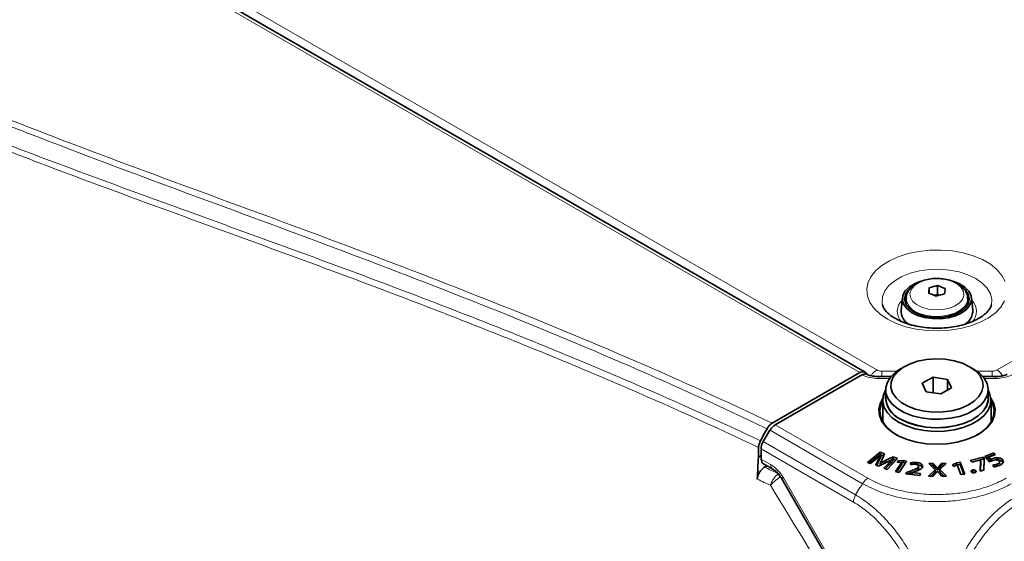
# Model space of a CAD drawing. Header units: millimetres. Extents: x 0 to 1118, y 0 to 864.
# Tile 161 of 256: x 216 to 264, y 683 to 709. Entities that reach past the tile are written whole.
import ezdxf

# ---------------------------------------------------------------- set-up
doc = ezdxf.new("R2010")
doc.units = ezdxf.units.MM

msp = doc.modelspace()

# ---------------------------------------------------------------- linework, layer by layer
at = {"color": 7, "linetype": 'Continuous', "lineweight": 18}
for p, q in [((393.0386, 766.7312), (263.2284, 691.7933)), ((256.5387, 691.6603), (161.6872, 746.4169)), ((257.3625, 691.7933), (162.554, 746.5251)), ((257.4455, 691.3727), (257.4455, 691.4645)), ((257.61, 691.7341), (257.61, 691.4645)), ((258.3539, 691.7341), (257.61, 691.7341)), ((262.9809, 691.7341), (262.237, 691.7341)), ((262.9809, 691.7341), (262.9809, 691.4645)), ((263.1454, 691.3727), (263.1454, 691.4645)), ((257.9825, 691.3727), (257.4455, 691.3727)), ((263.1454, 691.3727), (262.6083, 691.3727)), ((252.2591, 689.1966), (252.2656, 689.1935)), ((252.4197, 689.1112), (256.9244, 686.5107)), ((252.1574, 688.8544), (252.1793, 688.8671)), ((256.6761, 686.2458), (252.1679, 688.8483)), ((251.8293, 688.2974), (256.3331, 685.6974)), ((256.2292, 685.3491), (251.7301, 687.9464)), ((251.7375, 687.4478), (252.1915, 687.1857)), ((257.4386, 687.3049), (257.4365, 687.4073)), ((257.9183, 687.1091), (257.9164, 687.2118)), ((260.2333, 687.0002), (260.2352, 687.1029)), ((260.4114, 687.0008), (260.4095, 687.1034)), ((258.9523, 686.7429), (258.9512, 686.8461)), ((252.8165, 686.5259), (252.7371, 686.48)), ((252.8165, 686.5259), (256.3356, 680.4307)), ((256.5426, 686.0602), (256.3332, 685.6974))]:
    msp.add_line(p, q, dxfattribs=at)
at = {"color": 7, "linetype": 'Continuous', "lineweight": 35}
for p, q in [((256.7923, 691.683), (161.9336, 746.4437)), ((259.9251, 695.7859), (259.9251, 695.5173)), ((260.3277, 695.8985), (260.3277, 695.4705)), ((258.6109, 695.3111), (258.5485, 694.7008)), ((258.7954, 695.2632), (258.7954, 695.0904)), ((260.3277, 695.4705), (260.1662, 695.4253)), ((260.4232, 695.4331), (260.3277, 695.4705)), ((261.7954, 695.0904), (261.7954, 695.2632)), ((262.0424, 694.7008), (261.98, 695.3111)), ((257.6373, 694.9683), (257.644, 694.9387)), ((258.7042, 691.9474), (258.5274, 691.8453)), ((262.0635, 691.8453), (261.8867, 691.9474)), ((252.2656, 689.1935), (256.5387, 691.6603)), ((256.6359, 691.5451), (252.4197, 689.1112)), ((258.0543, 691.4645), (257.4455, 691.4645)), ((260.1041, 691.4413), (259.5814, 691.1395)), ((260.8182, 691.3308), (260.1041, 691.4413)), ((260.1065, 690.6757), (260.1041, 691.4413)), ((263.1454, 691.4645), (262.5366, 691.4645)), ((259.5814, 691.1395), (259.7727, 690.7273)), ((260.8136, 690.8055), (260.8182, 691.3308)), ((261.0095, 690.9186), (260.8182, 691.3308)), ((257.7954, 690.8249), (257.7954, 690.4167)), ((259.7727, 690.7273), (260.4868, 690.6168)), ((260.4868, 690.6168), (261.0095, 690.9186)), ((262.7954, 690.4167), (262.7954, 690.8249)), ((257.6579, 690.3146), (257.6579, 689.2449)), ((262.9329, 689.2449), (262.9329, 690.3146)), ((257.6579, 689.4765), (257.5999, 689.3561)), ((262.991, 689.3561), (262.9329, 689.4765)), ((252.1468, 688.8605), (251.8293, 688.2974)), ((252.1468, 688.8605), (252.1918, 688.8864)), ((252.1574, 688.8544), (252.1468, 688.8605)), ((252.1679, 688.8483), (252.1574, 688.8544)), ((251.5961, 687.5395), (251.735, 687.6196)), ((251.735, 687.6168), (251.5962, 687.5394)), ((251.7375, 687.4478), (251.7301, 687.9464)), ((257.5288, 687.7776), (256.9089, 687.2817)), ((257.5293, 687.6738), (256.9987, 687.2493)), ((257.7442, 687.6999), (257.5288, 687.7776)), ((257.5293, 687.6738), (257.5288, 687.7776)), ((257.7054, 687.6103), (257.5293, 687.6738)), ((257.5612, 687.6419), (257.564, 687.641)), ((257.5667, 687.5396), (257.564, 687.641)), ((257.6359, 687.4496), (257.7442, 687.6999)), ((263.0654, 687.7481), (262.6291, 687.5775)), ((262.6291, 687.5775), (262.8617, 687.3098)), ((263.0648, 687.6443), (262.6963, 687.5002)), ((262.8305, 687.5447), (263.1551, 687.6716)), ((263.0648, 687.6443), (263.0654, 687.7481)), ((263.0712, 687.6388), (263.0648, 687.6443)), ((263.1551, 687.6716), (263.0654, 687.7481)), ((251.5962, 687.5394), (251.5961, 687.5395)), ((251.8455, 687.2163), (252.2951, 686.9568)), ((251.8949, 687.0485), (252.0155, 687.1182)), ((256.9089, 687.2817), (257.0618, 687.2266)), ((257.0618, 687.2266), (257.3069, 687.4274)), ((257.4365, 687.4073), (257.3171, 687.143)), ((257.3171, 687.143), (257.4435, 687.0974)), ((257.4386, 687.3049), (257.3587, 687.128)), ((257.4435, 687.0974), (257.8164, 687.2746)), ((257.5214, 687.1376), (257.524, 687.2402)), ((257.5251, 687.1362), (257.5214, 687.1376)), ((257.5278, 687.2388), (257.524, 687.2402)), ((257.5281, 687.1376), (257.5278, 687.2388)), ((257.9164, 687.2118), (257.7054, 686.9944)), ((257.9183, 687.1091), (257.7807, 686.9673)), ((258.1604, 687.5497), (257.8124, 687.3871)), ((257.8138, 687.284), (257.8124, 687.3871)), ((258.1606, 687.4461), (257.8138, 687.284)), ((257.865, 686.9368), (258.3732, 687.473)), ((258.137, 687.4344), (258.1412, 687.4329)), ((258.1442, 687.3312), (258.1412, 687.4329)), ((258.3732, 687.473), (258.1604, 687.5497)), ((258.1606, 687.4461), (258.1604, 687.5497)), ((258.3001, 687.3958), (258.1606, 687.4461)), ((258.5796, 687.2928), (258.2781, 686.837)), ((258.5825, 687.1914), (258.3391, 686.8235)), ((258.3901, 687.3665), (258.3688, 687.2811)), ((258.3688, 687.2811), (258.5767, 687.2934)), ((258.6652, 687.3815), (258.3901, 687.3665)), ((258.3917, 687.2824), (258.3901, 687.3665)), ((258.4524, 686.7986), (258.816, 687.3482)), ((258.5767, 687.2934), (258.5796, 687.2928)), ((258.5825, 687.1914), (258.5796, 687.2928)), ((258.6649, 687.2781), (258.5802, 687.2735)), ((258.6649, 687.2781), (258.6652, 687.3815)), ((258.7563, 687.2579), (258.6649, 687.2781)), ((258.816, 687.3482), (258.6652, 687.3815)), ((259.0001, 687.2548), (259.0265, 687.171)), ((259.3281, 687.1725), (259.3285, 687.2758)), ((259.4017, 687.0212), (259.3995, 687.123)), ((260.1198, 687.2284), (259.8987, 687.2277)), ((259.8987, 687.2277), (260.2025, 686.9272)), ((260.1185, 687.125), (260.0028, 687.1247)), ((260.1185, 687.125), (260.1198, 687.2284)), ((260.2333, 687.0002), (260.1185, 687.125)), ((260.2352, 687.1029), (260.1198, 687.2284)), ((260.5212, 687.2296), (260.4095, 687.1034)), ((260.5226, 687.1263), (260.4114, 687.0008)), ((260.4361, 686.9315), (260.7424, 687.2302)), ((260.7424, 687.2302), (260.5212, 687.2296)), ((260.5226, 687.1263), (260.5212, 687.2296)), ((260.6361, 687.1266), (260.5226, 687.1263)), ((261.2658, 687.2662), (261.0513, 687.1657)), ((261.0513, 687.1657), (261.1157, 687.0878)), ((261.2667, 687.163), (261.1131, 687.091)), ((261.1157, 687.0878), (261.2768, 687.1646)), ((261.4232, 687.2869), (261.2658, 687.2662)), ((261.2667, 687.163), (261.2658, 687.2662)), ((261.2758, 687.1642), (261.2667, 687.163)), ((261.2768, 687.1646), (261.2798, 687.165)), ((261.2798, 687.165), (261.467, 686.6893)), ((261.4216, 687.1833), (261.28, 687.1647)), ((261.4216, 687.1833), (261.4232, 687.2869)), ((261.6086, 686.7079), (261.4216, 687.1833)), ((261.6489, 686.7131), (261.4232, 687.2869)), ((262.541, 687.5428), (261.9219, 687.373)), ((261.9219, 687.373), (261.9905, 687.2896)), ((261.9905, 687.2896), (262.424, 687.4085)), ((262.4254, 687.4068), (262.4046, 686.8538)), ((262.4276, 687.305), (262.4106, 686.8555)), ((262.424, 687.4085), (262.4254, 687.4068)), ((262.54, 687.439), (262.4249, 687.4075)), ((262.4276, 687.305), (262.4254, 687.4068)), ((262.54, 687.439), (262.541, 687.5428)), ((262.592, 687.3758), (262.54, 687.439)), ((262.5942, 687.4781), (262.541, 687.5428)), ((262.5875, 686.904), (262.592, 687.3758)), ((262.5887, 686.9043), (262.5942, 687.4781)), ((262.592, 687.3758), (262.5942, 687.4781)), ((262.8277, 687.4431), (262.8305, 687.5447)), ((262.9167, 687.3366), (262.8277, 687.4431)), ((262.92, 687.4377), (262.8305, 687.5447)), ((262.9192, 687.3376), (262.92, 687.4377)), ((262.9796, 687.3607), (262.9784, 687.4638)), ((263.0262, 687.1533), (263.0756, 687.0709)), ((263.2205, 687.4091), (263.2205, 687.5124)), ((263.2429, 687.0974), (263.2417, 687.2005)), ((263.3526, 687.1914), (263.3505, 687.2936)), ((263.4741, 687.3291), (263.4759, 687.4318)), ((257.7054, 686.9944), (257.865, 686.9368)), ((258.2781, 686.837), (258.4524, 686.7986)), ((258.8097, 686.7979), (258.7849, 686.7316)), ((258.7849, 686.7316), (259.4608, 686.6472)), ((258.9512, 686.8461), (258.8097, 686.7979)), ((258.811, 686.7283), (258.8097, 686.7979)), ((258.9523, 686.7429), (258.883, 686.7193)), ((259.0729, 686.7858), (258.9523, 686.7429)), ((259.083, 686.6944), (259.0854, 686.7885)), ((259.0854, 686.7885), (259.086, 686.7903)), ((259.4946, 686.7375), (259.0854, 686.7885)), ((259.086, 686.7903), (259.1896, 686.8228)), ((259.401, 686.9712), (259.3988, 687.0735)), ((259.4608, 686.6472), (259.4946, 686.7375)), ((260.2025, 686.9272), (259.8916, 686.6175)), ((259.8916, 686.6175), (260.1127, 686.6182)), ((260.205, 686.8251), (259.9969, 686.6178)), ((260.1127, 686.6182), (260.2167, 686.7398)), ((260.205, 686.8251), (260.2025, 686.9272)), ((260.3111, 686.8551), (260.316, 686.8551)), ((260.3228, 686.8975), (260.3241, 687.0009)), ((260.3286, 686.8976), (260.3228, 686.8975)), ((260.3272, 687.0009), (260.3241, 687.0009)), ((260.3286, 686.8976), (260.3272, 687.0009)), ((260.4218, 686.7404), (260.5377, 686.6194)), ((260.4336, 686.8294), (260.4361, 686.9315)), ((260.6519, 686.6198), (260.4336, 686.8294)), ((260.7604, 686.6201), (260.4361, 686.9315)), ((260.5377, 686.6194), (260.7604, 686.6201)), ((261.467, 686.6893), (261.6489, 686.7131)), ((262.0413, 686.8097), (261.9988, 686.7946)), ((262.0413, 686.8097), (262.0406, 686.913)), ((262.1216, 686.7779), (262.1218, 686.7778)), ((262.1928, 686.817), (262.1938, 686.8679)), ((262.4046, 686.8538), (262.5887, 686.9043)), ((252.7371, 686.48), (256.2562, 680.3848))]:
    msp.add_line(p, q, dxfattribs=at)
at = {"color": 7, "linetype": 'Continuous', "lineweight": 18, "flags": 128}
for points in [[(263.6285, 696.0953), (263.4649, 696.3983), (263.2192, 696.6823), (262.8978, 696.9398), (262.5091, 697.1643), (262.0629, 697.3498), (261.571, 697.4916), (261.0461, 697.586), (260.5017, 697.6306), (259.952, 697.6243), (259.4112, 697.567), (258.8933, 697.4605), (258.4116, 697.3073), (257.9788, 697.1116), (257.606, 696.8783), (257.3028, 696.6135), (257.0772, 696.324), (256.9349, 696.0174), (256.8796, 695.7016), (256.9128, 695.3848), (257.0336, 695.0752), (257.2389, 694.7807), (257.5233, 694.5091), (257.8796, 694.2673)], [(262.9528, 694.9645), (262.9696, 695.223), (262.9013, 695.5054), (262.7444, 695.7758), (262.504, 696.025), (262.1884, 696.2444), (261.8083, 696.4265), (261.3767, 696.5653), (260.9083, 696.6559), (260.4191, 696.6953), (259.9256, 696.6822), (259.4447, 696.6169), (258.9928, 696.5017), (258.5852, 696.3405), (258.2359, 696.1389), (257.9567, 695.9036), (257.7572, 695.6427), (257.6441, 695.3651), (257.6213, 695.0802), (257.6373, 694.9683)], [(259.5558, 694.8449), (259.8634, 694.7558), (260.2004, 694.7157), (260.5438, 694.7274), (260.8703, 694.79), (261.1577, 694.8992), (261.3863, 695.0476), (261.5405, 695.2252), (261.6099, 695.4197), (261.5898, 695.618), (261.4814, 695.8065), (261.2922, 695.9724), (261.035, 696.1043), (260.7275, 696.1934), (260.3905, 696.2334), (260.0471, 696.2218), (259.7205, 696.1592), (259.4332, 696.05), (259.2046, 695.9015), (259.0503, 695.724), (258.9809, 695.5295), (259.0011, 695.3312), (259.1095, 695.1427), (259.2987, 694.9768), (259.5558, 694.8449)], [(261.7954, 695.2681), (261.7772, 695.1287), (261.6727, 694.9202), (261.4817, 694.7333), (261.2161, 694.5796), (260.8927, 694.4689), (260.5317, 694.4081), (260.1559, 694.4011), (259.7889, 694.4482), (259.4537, 694.5465)], [(257.8796, 694.2673), (258.2984, 694.0616), (258.7689, 693.8974), (259.279, 693.7789), (259.8154, 693.7092), (260.3642, 693.69), (260.9113, 693.7219), (261.4424, 693.8041), (261.9438, 693.9343), (262.4025, 694.1094), (262.8066, 694.3246), (263.1457, 694.5744), (263.411, 694.8525), (263.5955, 695.1515)]]:
    msp.add_lwpolyline(points, dxfattribs=at)
at = {"color": 7, "linetype": 'Continuous', "lineweight": 35, "flags": 128}
for points in [[(259.3484, 694.4473), (259.0519, 694.5952), (258.8223, 694.7785), (258.6722, 694.9874), (258.6096, 695.2107), (258.6379, 695.4363), (258.7555, 695.652), (258.9561, 695.8463), (259.229, 696.0086), (259.5053, 696.1144)], [(258.964, 695.7394), (258.8948, 695.6695), (258.7631, 695.4639), (258.7205, 695.2461), (258.7694, 695.0287), (258.907, 694.8244), (259.1253, 694.6451), (259.4116, 694.5011)], [(261.1695, 696.087), (261.3982, 695.9911), (261.663, 695.8244), (261.8542, 695.6269), (261.9612, 695.4093), (261.9785, 695.1834), (261.9051, 694.9612), (261.7449, 694.7548), (261.5065, 694.5753), (261.2029, 694.4323), (260.8503, 694.3337), (260.4678, 694.2846), (260.076, 694.2878), (259.6961, 694.343), (259.3484, 694.4473), (259.3484, 694.4473)], [(259.4116, 694.5011), (259.7492, 694.4009), (260.1186, 694.3502), (260.4983, 694.352), (260.8662, 694.4062), (261.2009, 694.5097), (261.483, 694.6564), (261.6961, 694.8379), (261.8278, 695.0434), (261.8704, 695.2612), (261.8215, 695.4786), (261.6839, 695.6829), (261.5591, 695.7964)], [(258.7606, 695.0495), (258.7631, 695.0556), (258.7966, 695.1247)], [(258.7954, 695.0904), (258.8023, 695.0079), (258.8192, 694.9367)], [(261.7716, 694.9367), (261.7947, 695.0641), (261.7954, 695.0904)], [(261.7943, 695.1247), (261.8215, 695.0703), (261.8302, 695.0495)], [(261.8864, 691.9475), (261.5336, 692.1136), (261.1301, 692.2353), (260.6924, 692.3076), (260.2384, 692.3276), (259.7868, 692.2943), (259.356, 692.2093), (258.9637, 692.076), (258.6259, 691.8998), (258.3565, 691.688), (258.1664, 691.4492), (258.0635, 691.1932), (258.0519, 690.9304), (258.1323, 690.6718), (258.3011, 690.4277), (258.5517, 690.2082), (258.8736, 690.0224), (259.2537, 689.8778), (259.6765, 689.7803), (260.1246, 689.7339), (260.5797, 689.7406), (261.0232, 689.8), (261.4369, 689.9097), (261.8038, 690.0653), (262.109, 690.2603), (262.34, 690.4868), (262.4872, 690.7355), (262.5447, 690.9962), (262.5101, 691.2582), (262.3849, 691.5109), (262.1741, 691.7438), (261.8864, 691.9475)], [(262.0632, 691.8454), (262.3658, 691.6339), (262.5936, 691.3931), (262.7383, 691.1317), (262.7947, 690.8593), (262.7608, 690.5856), (262.6378, 690.3206), (262.4301, 690.0738), (262.1453, 689.8541), (261.7936, 689.6696), (261.3878, 689.5268), (260.9425, 689.4309), (260.4738, 689.3854), (259.9986, 689.3919), (259.5342, 689.4502), (259.0973, 689.5583), (258.7037, 689.712), (258.3676, 689.9061), (258.1012, 690.1333), (257.9141, 690.3855), (257.8131, 690.6536), (257.8018, 690.9279), (257.8806, 691.1985), (258.0467, 691.4555), (258.2941, 691.6898), (258.5274, 691.8453)], [(258.4304, 689.238), (258.1195, 689.4541), (257.8827, 689.6996), (257.728, 689.966), (257.6608, 690.2443), (257.6832, 690.525), (257.7947, 690.7985), (257.7954, 690.7998)], [(262.7954, 690.7998), (262.8629, 690.6632), (262.9301, 690.3849), (262.9076, 690.1042), (262.7962, 689.8307), (262.5996, 689.5737), (262.3246, 689.3419), (261.9804, 689.1432), (261.5789, 688.9844), (261.1336, 688.8709), (260.6598, 688.8066), (260.1736, 688.7936), (259.6916, 688.8324), (259.2301, 688.9217), (258.8049, 689.0585), (258.4304, 689.238)], [(258.5188, 689.3911), (258.8872, 689.2155), (259.3064, 689.0833), (259.7614, 688.9994), (260.2356, 688.9666), (260.7121, 688.9863), (261.1735, 689.0577), (261.6031, 689.1782), (261.9855, 689.3434), (262.3068, 689.5475), (262.5554, 689.7829), (262.7223, 690.0413), (262.8015, 690.3132), (262.7954, 690.5612)], [(262.9272, 690.4154), (263.0694, 690.1465), (263.1306, 689.8573), (263.102, 689.5665), (262.9846, 689.2831), (262.7821, 689.0163), (262.5009, 688.7744), (262.1499, 688.5651), (261.7402, 688.395), (261.2848, 688.2695), (260.7981, 688.1926), (260.2954, 688.1667), (259.7928, 688.1926), (259.3061, 688.2695), (258.8507, 688.395), (258.441, 688.5651), (258.09, 688.7744), (257.8088, 689.0163), (257.6063, 689.2831), (257.4889, 689.5665), (257.4603, 689.8573), (257.5214, 690.1465), (257.6637, 690.4154)], [(257.6579, 690.2834), (257.5703, 690.1003), (257.5103, 689.8163), (257.5383, 689.5305), (257.6537, 689.2522), (257.8526, 688.9901), (258.1289, 688.7524), (258.3428, 688.6165)], [(258.5277, 689.3962), (258.8942, 689.2215), (259.3113, 689.09), (259.764, 689.0064), (260.2359, 688.9739), (260.71, 688.9934), (261.1691, 689.0644), (261.5966, 689.1843), (261.9771, 689.3488), (262.2968, 689.5518), (262.5442, 689.7861), (262.7103, 690.0431), (262.7891, 690.3137), (262.7954, 690.4167)], [(262.2481, 688.6165), (262.462, 688.7524), (262.7383, 688.9901), (262.9372, 689.2522), (263.0525, 689.5305), (263.0806, 689.8163), (263.0206, 690.1003), (262.9329, 690.2834)], [(252.0161, 688.9228), (251.899, 688.7075), (251.6971, 688.3359)]]:
    msp.add_lwpolyline(points, dxfattribs=at)
at = {"color": 7, "linetype": 'Continuous', "lineweight": 35}
for centre, radius, start, end in [((272.6508, 694.0604), 12.8421, 172.2786, 173.43705), ((261.2859, 691.6988), 4.3077, 102.85268, 108.41594), ((259.0456, 692.0772), 4.0307, 65.79668, 71.45231), ((273.4238, 694.0282), 12.8421, 172.2786, 173.43705), ((258.6107, 691.7069), 4.0307, 65.79668, 71.45231), ((261.624, 691.2962), 4.3077, 102.85268, 108.41594), ((259.3302, 694.6807), 0.782, 178.52814, 239.56241), ((261.2455, 694.6912), 0.797, 302.76854, 0.68849), ((258.9887, 690.4902), 1.1954, 176.59654, 246.85424), ((259.0287, 690.5286), 1.2383, 185.18655, 246.13359)]:
    msp.add_arc(centre, radius, start, end, dxfattribs=at)
at = {"color": 7, "linetype": 'Continuous', "lineweight": 18}
for centre, radius, start, end in [((259.6592, 695.3973), 0.8752, 189.32849, 256.42071), ((259.1006, 694.6432), 0.7357, 133.15121, 222.24786), ((261.4714, 694.6421), 0.7495, 316.99699, 45.85326), ((257.7811, 691.1217), 0.7914, 121.93734, 150.67147), ((257.5999, 692.239), 0.505, 241.95976, 271.1441), ((262.991, 692.239), 0.505, 268.8559, 298.04024), ((262.8091, 691.1209), 0.7924, 29.08707, 58.05376), ((252.563, 688.7655), 0.5275, 125.17347, 133.36983), ((252.4428, 687.1612), 0.2525, 174.43856, 233.62847), ((251.2371, 685.6557), 1.8033, 28.85561, 58.04533)]:
    msp.add_arc(centre, radius, start, end, dxfattribs=at)
at = {"color": 7, "linetype": 'Continuous', "lineweight": 35}
for centre, major_axis, ratio, start_param, end_param in [((256.551, 691.2449), (0.2364, 0.4408), 0.5971634, 5.7806797, 7.049784), ((252.4136, 688.7065), (0.2564, 0.4293), 0.56722, 0.7937456, 1.5791437), ((252.0836, 688.1505), (0.2433, 0.4369), 0.587367, 1.561677, 2.3470751), ((252.0911, 687.6519), (0.2433, 0.4369), 0.587367, 2.3470751, 3.1325546)]:
    msp.add_ellipse(centre, major_axis=major_axis, ratio=ratio, start_param=start_param, end_param=end_param, dxfattribs=at)
at = {"color": 7, "linetype": 'Continuous', "lineweight": 18}
for points, knots in [([(157.4195, 743.9464), (159.2239, 742.6849), (160.9739, 741.3991), (163.5245, 739.4369), (164.3623, 738.7772), (166.0146, 737.4486), (166.829, 736.7796), (169.2414, 734.7601), (170.8082, 733.3969), (173.8944, 730.6532), (175.4137, 729.2724), (178.4606, 726.5141), (179.988, 725.1364), (183.1195, 722.4101), (184.7239, 721.0613), (187.235, 719.0815), (188.0892, 718.429), (189.8358, 717.1424), (190.7285, 716.508), (192.5578, 715.2599), (193.4951, 714.6457), (195.4111, 713.4416), (196.3901, 712.8514), (198.3918, 711.6958), (199.4146, 711.1303), (201.502, 710.0234), (202.5651, 709.4827), (204.7285, 708.4259), (205.8283, 707.9101), (208.0574, 706.9016), (209.1871, 706.4088), (211.4725, 705.4428), (212.6286, 704.9696), (214.9587, 704.0391), (216.133, 703.5817), (219.6746, 702.226), (222.0611, 701.3439), (226.8391, 699.5849), (229.2308, 698.7078), (233.9837, 696.9263), (236.3448, 696.0218), (241.0095, 694.1649), (243.3138, 693.2121), (247.8455, 691.2491), (250.0739, 690.2383), (252.2591, 689.1966)], [0, 0, 0, 0, 0.0625, 0.0625, 0.09375, 0.09375, 0.125, 0.125, 0.1875, 0.1875, 0.25, 0.25, 0.3125, 0.3125, 0.375, 0.375, 0.40625, 0.40625, 0.4375, 0.4375, 0.46875, 0.46875, 0.5, 0.5, 0.53125, 0.53125, 0.5625, 0.5625, 0.59375, 0.59375, 0.625, 0.625, 0.65625, 0.65625, 0.6875, 0.6875, 0.75, 0.75, 0.8125, 0.8125, 0.875, 0.875, 0.9375, 0.9375, 1, 1, 1, 1]), ([(252.0161, 688.9228), (249.8321, 689.9673), (247.6049, 690.9813), (243.0753, 692.9503), (240.7718, 693.9059), (236.1093, 695.769), (233.7494, 696.677), (228.9991, 698.4656), (226.6087, 699.3463), (221.8338, 701.1126), (219.4491, 701.9985), (215.91, 703.3594), (214.7366, 703.8184), (212.4082, 704.7521), (211.2529, 705.2268), (208.9691, 706.1954), (207.8402, 706.6895), (205.6124, 707.7001), (204.5132, 708.2169), (202.3508, 709.2752), (201.288, 709.8164), (199.2012, 710.9241), (198.1785, 711.4898), (196.1766, 712.6455), (195.1974, 713.2355), (193.2806, 714.439), (192.3428, 715.0527), (190.512, 716.2997), (189.6185, 716.9332), (187.8699, 718.2181), (187.0146, 718.8696), (184.4997, 720.846), (182.8924, 722.1922), (179.7552, 724.9128), (178.2248, 726.2876), (175.1727, 729.0401), (173.6508, 730.4178), (170.56, 733.1556), (168.9911, 734.5158), (166.576, 736.5313), (165.7607, 737.199), (164.1068, 738.5251), (163.2681, 739.1836), (160.715, 741.1418), (158.9633, 742.4248), (157.1572, 743.6836)], [0, 0, 0, 0, 0.0625, 0.0625, 0.125, 0.125, 0.1875, 0.1875, 0.25, 0.25, 0.3125, 0.3125, 0.34375, 0.34375, 0.375, 0.375, 0.40625, 0.40625, 0.4375, 0.4375, 0.46875, 0.46875, 0.5, 0.5, 0.53125, 0.53125, 0.5625, 0.5625, 0.59375, 0.59375, 0.625, 0.625, 0.6875, 0.6875, 0.75, 0.75, 0.8125, 0.8125, 0.875, 0.875, 0.90625, 0.90625, 0.9375, 0.9375, 1, 1, 1, 1]), ([(251.6048, 688.0122), (249.4101, 689.0523), (247.1727, 690.0613), (243.7582, 691.5295), (242.6103, 692.0115), (240.2971, 692.9617), (239.1322, 693.4297), (236.7884, 694.3544), (235.6094, 694.8111), (233.2401, 695.7146), (232.0498, 696.1615), (229.6619, 697.0489), (228.4643, 697.4894), (226.0659, 698.3672), (224.8651, 698.8044), (221.2653, 700.1189), (218.8687, 700.9986), (215.3131, 702.352), (214.1346, 702.8089), (211.7965, 703.7392), (210.6369, 704.2127), (208.3441, 705.1791), (207.2106, 705.672), (204.9742, 706.682), (203.8723, 707.1986), (201.7053, 708.2561), (200.6397, 708.7971), (198.5489, 709.9055), (197.5239, 710.4727), (195.5192, 711.6302), (194.539, 712.2207), (192.6224, 713.4259), (191.6857, 714.0409), (189.8551, 715.2916), (188.9618, 715.927), (187.2151, 717.2167), (186.3625, 717.8704), (184.6926, 719.1918), (183.8752, 719.8594), (182.2685, 721.2064), (181.4789, 721.8857), (179.141, 723.9348), (177.6222, 725.3155), (175.352, 727.3897), (174.5966, 728.0817), (173.0808, 729.4634), (172.3203, 730.1532), (170.788, 731.5288), (170.0161, 732.2146), (168.4553, 733.5798), (167.6663, 734.2592), (165.2693, 736.2853), (163.6302, 737.6194), (160.2483, 740.2417), (158.5057, 741.5302), (156.7066, 742.7958)], [0, 0, 0, 0, 0.0625, 0.0625, 0.09375, 0.09375, 0.125, 0.125, 0.15625, 0.15625, 0.1875, 0.1875, 0.21875, 0.21875, 0.25, 0.25, 0.3125, 0.3125, 0.34375, 0.34375, 0.375, 0.375, 0.40625, 0.40625, 0.4375, 0.4375, 0.46875, 0.46875, 0.5, 0.5, 0.53125, 0.53125, 0.5625, 0.5625, 0.59375, 0.59375, 0.625, 0.625, 0.65625, 0.65625, 0.6875, 0.6875, 0.75, 0.75, 0.78125, 0.78125, 0.8125, 0.8125, 0.84375, 0.84375, 0.875, 0.875, 0.9375, 0.9375, 1, 1, 1, 1]), ([(156.8147, 743.1103), (158.6148, 741.8425), (160.3588, 740.5519), (163.7432, 737.924), (165.3833, 736.5865), (167.782, 734.555), (168.5715, 733.8737), (170.1334, 732.5048), (170.9059, 731.817), (172.4391, 730.4374), (173.2, 729.7455), (174.7164, 728.3594), (175.472, 727.6652), (177.7427, 725.5843), (179.2614, 724.1991), (181.5989, 722.1438), (182.3882, 721.4624), (183.9945, 720.1116), (184.8115, 719.4423), (186.4807, 718.1177), (187.3329, 717.4625), (189.0789, 716.1703), (189.9718, 715.5339), (191.8017, 714.2816), (192.738, 713.666), (194.654, 712.4601), (195.634, 711.8695), (197.6383, 710.7122), (198.6631, 710.1454), (200.7536, 709.0382), (201.8191, 708.4981), (203.9859, 707.4427), (205.0877, 706.9274), (207.3239, 705.9204), (208.4573, 705.4292), (210.7499, 704.4667), (211.9093, 703.9952), (214.2471, 703.0692), (215.4255, 702.6147), (218.9802, 701.2683), (221.3761, 700.3934), (224.9745, 699.0861), (226.1748, 698.6512), (228.5721, 697.778), (229.7691, 697.3397), (232.1556, 696.4567), (233.3452, 696.0118), (235.7131, 695.1122), (236.8913, 694.6575), (239.2337, 693.7367), (240.3977, 693.2706), (242.7094, 692.3239), (243.8566, 691.8436), (247.2685, 690.38), (249.504, 689.3734), (251.6971, 688.3359)], [0, 0, 0, 0, 0.0625, 0.0625, 0.125, 0.125, 0.15625, 0.15625, 0.1875, 0.1875, 0.21875, 0.21875, 0.25, 0.25, 0.3125, 0.3125, 0.34375, 0.34375, 0.375, 0.375, 0.40625, 0.40625, 0.4375, 0.4375, 0.46875, 0.46875, 0.5, 0.5, 0.53125, 0.53125, 0.5625, 0.5625, 0.59375, 0.59375, 0.625, 0.625, 0.65625, 0.65625, 0.6875, 0.6875, 0.75, 0.75, 0.78125, 0.78125, 0.8125, 0.8125, 0.84375, 0.84375, 0.875, 0.875, 0.90625, 0.90625, 0.9375, 0.9375, 1, 1, 1, 1]), ([(257.4455, 691.3727), (257.3054, 691.3806), (257.0252, 691.3964), (256.7633, 691.4837), (256.646, 691.5402), (256.6359, 691.5451)], [0, 0, 0, 0, 0.4773013, 0.9546063, 1, 1, 1, 1]), ([(263.955, 691.5451), (263.9453, 691.5404), (263.8285, 691.4841), (263.5668, 691.3966), (263.2861, 691.3807), (263.1454, 691.3727)], [0, 0, 0, 0, 0.04345689, 0.52080526, 1, 1, 1, 1]), ([(251.8949, 687.0485), (251.9942, 687.0024), (252.0934, 686.9563), (252.1926, 686.9101), (252.3194, 686.851), (252.446, 686.7918), (252.5725, 686.7325)], [0, 0, 0, 0, 0.0015314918, 0.0015314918, 0.0015314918, 0.0034900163, 0.0034900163, 0.0034900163, 0.0034900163]), ([(252.5543, 686.7197), (252.5344, 686.7045), (252.5145, 686.6876), (252.4747, 686.6505), (252.4546, 686.6301), (252.4153, 686.5869), (252.3963, 686.5642), (252.3593, 686.5167), (252.3413, 686.4917), (252.3077, 686.4414), (252.2919, 686.416), (252.2625, 686.3644), (252.249, 686.3383), (252.225, 686.2874), (252.2144, 686.2624), (252.1962, 686.2132), (252.1885, 686.1889), (252.1827, 686.1662)], [0, 0, 0, 0, 0.125, 0.125, 0.25, 0.25, 0.375, 0.375, 0.5, 0.5, 0.625, 0.625, 0.75, 0.75, 0.875, 0.875, 1, 1, 1, 1]), ([(252.1827, 686.1662), (252.0834, 686.2129), (251.9839, 686.2596), (251.8844, 686.3062), (251.7695, 686.36), (251.6545, 686.4138), (251.5394, 686.4674)], [0, 0, 0, 0, 0.0015373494, 0.0015373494, 0.0015373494, 0.0033122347, 0.0033122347, 0.0033122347, 0.0033122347]), ([(252.688, 686.5944), (252.667, 686.5802), (252.6453, 686.565), (252.6005, 686.5326), (252.5771, 686.5152), (252.5301, 686.4792), (252.5066, 686.4607), (252.4596, 686.4227), (252.4358, 686.4031), (252.39, 686.3642), (252.3678, 686.3449), (252.3245, 686.3062), (252.3036, 686.287), (252.2646, 686.2502), (252.2464, 686.2324), (252.2123, 686.198), (252.1965, 686.1814), (252.1827, 686.1662)], [0, 0, 0, 0, 0.125, 0.125, 0.25, 0.25, 0.375, 0.375, 0.5, 0.5, 0.625, 0.625, 0.75, 0.75, 0.875, 0.875, 1, 1, 1, 1]), ([(256.5425, 686.0603), (256.5454, 686.0628), (256.5625, 686.0779), (256.608, 686.1404), (256.6473, 686.2012), (256.676, 686.2457)], [0, 0, 0, 0, 0.05123887, 0.3045526, 1, 1, 1, 1]), ([(263.9148, 686.2457), (263.7921, 686.1797), (263.4584, 685.9998), (262.8301, 685.7525), (262.0328, 685.5366), (261.1758, 685.4019), (260.2296, 685.3529), (259.2834, 685.4128), (258.3812, 685.5779), (257.4978, 685.8323), (256.9752, 686.0952), (256.676, 686.2457)], [0, 0, 0, 0, 0.0627052, 0.17058, 0.281665, 0.3894284, 0.5004168, 0.6352696, 0.7422845, 0.8524245, 1, 1, 1, 1]), ([(256.9243, 686.5107), (257.2031, 686.3712), (257.6867, 686.1292), (258.5109, 685.9005), (259.3507, 685.7533), (260.2303, 685.7007), (261.1097, 685.7438), (261.9044, 685.8607), (262.6511, 686.0555), (263.2387, 686.2805), (263.5522, 686.4492), (263.6665, 686.5107)], [0, 0, 0, 0, 0.1476521, 0.2562048, 0.3647764, 0.4995885, 0.6089422, 0.7182918, 0.8277419, 0.9371756, 1, 1, 1, 1]), ([(256.3332, 685.6975), (256.4585, 685.6206), (256.7876, 685.4188), (257.3222, 684.9934), (257.9075, 684.412), (258.4523, 683.7384), (258.9149, 683.028), (259.3052, 682.2755), (259.6151, 681.4993), (259.8268, 680.7359), (259.9496, 680.023), (259.9645, 679.6053), (259.9721, 679.3943)], [0, 0, 0, 0, 0.0657965, 0.1727607, 0.2828934, 0.389757, 0.4997969, 0.5968708, 0.7039461, 0.8142113, 0.9061257, 1, 1, 1, 1]), ([(260.6188, 679.3943), (260.6225, 679.5369), (260.6326, 679.9199), (260.7312, 680.5941), (260.942, 681.3974), (261.2546, 682.2113), (261.6644, 683.0132), (262.1633, 683.7751), (262.7352, 684.4687), (263.4334, 685.1563), (263.955, 685.4988), (264.2577, 685.6975)], [0, 0, 0, 0, 0.0638809, 0.1715817, 0.2825247, 0.3900468, 0.5008149, 0.6162125, 0.7271686, 0.8416822, 1, 1, 1, 1]), ([(259.6185, 679.4785), (259.6113, 679.6728), (259.5969, 680.0613), (259.478, 680.7195), (259.2717, 681.4293), (258.9786, 682.1486), (258.6148, 682.8475), (258.1881, 683.5096), (257.6904, 684.1385), (257.1491, 684.6869), (256.6549, 685.088), (256.3459, 685.2774), (256.2292, 685.349)], [0, 0, 0, 0, 0.09291466, 0.18581515, 0.29447761, 0.40316207, 0.50020129, 0.60862537, 0.71704406, 0.82556878, 0.93408084, 1, 1, 1, 1]), ([(264.3617, 685.349), (264.0804, 685.1636), (263.5991, 684.8462), (262.9565, 684.1997), (262.4299, 683.5512), (261.9693, 682.8404), (261.5872, 682.0962), (261.2897, 681.3459), (261.0841, 680.598), (260.985, 679.9708), (260.9758, 679.6113), (260.9724, 679.4785)], [0, 0, 0, 0, 0.15841279, 0.2711139, 0.38383541, 0.4991898, 0.60833336, 0.71747761, 0.826751, 0.93600435, 1, 1, 1, 1])]:
    msp.add_open_spline(points, degree=3, knots=knots, dxfattribs=at)
at = {"color": 7, "linetype": 'Continuous', "lineweight": 35}
for points, knots in [([(260.2007, 696.2413), (260.189, 696.2416), (260.0626, 696.2446), (259.8234, 696.2033), (259.5045, 696.1147), (259.2234, 695.9727), (259.0052, 695.7935), (258.8644, 695.5867), (258.7948, 695.4025), (258.8031, 695.2903), (258.8059, 695.2527)], [0, 0, 0, 0, 0.0159936, 0.1737383, 0.3326633, 0.4939146, 0.6580996, 0.7985963, 0.9324194, 1, 1, 1, 1]), ([(261.7863, 695.2701), (261.7887, 695.2947), (261.7985, 695.3963), (261.7336, 695.5708), (261.6035, 695.7716), (261.4065, 695.9446), (261.1519, 696.0866), (260.8473, 696.1877), (260.5226, 696.2449), (260.304, 696.2424), (260.2007, 696.2413)], [0, 0, 0, 0, 0.0412396, 0.1699685, 0.2981766, 0.4327936, 0.5753955, 0.7220917, 0.8686687, 1, 1, 1, 1]), ([(258.2546, 694.3044), (258.2071, 694.3332), (258.0694, 694.4166), (257.8894, 694.5624), (257.7425, 694.7288), (257.6631, 694.8671), (257.6481, 694.9352), (257.6413, 694.9656)], [0, 0, 0, 0, 0.1209732, 0.3506596, 0.5799642, 0.8126347, 1, 1, 1, 1]), ([(262.9519, 694.9657), (262.9518, 694.9634), (262.9499, 694.9238), (262.9098, 694.8334), (262.8092, 694.6762), (262.6355, 694.5023), (262.3889, 694.327), (262.0816, 694.1671), (261.7202, 694.0305), (261.3139, 693.9239), (260.8745, 693.853), (260.4156, 693.8217), (259.9518, 693.8317), (259.4985, 693.8828), (259.0704, 693.9725), (258.6825, 694.096), (258.4176, 694.2133), (258.2872, 694.2862), (258.2546, 694.3044)], [0, 0, 0, 0, 0.0043338, 0.07596, 0.1421199, 0.2127142, 0.280964, 0.3490275, 0.4175815, 0.4868763, 0.556832, 0.6272473, 0.6978807, 0.76846, 0.8386681, 0.90826, 0.9770263, 1, 1, 1, 1]), ([(256.6359, 691.5451), (256.6753, 691.563), (256.7542, 691.5986), (256.838, 691.6005), (256.869, 691.5757), (256.8749, 691.571)], [0, 0, 0, 0, 0.4476713, 0.895352, 1, 1, 1, 1]), ([(257.4453, 691.4653), (257.4357, 691.4651), (257.3435, 691.4627), (257.1715, 691.483), (256.9814, 691.5281), (256.905, 691.5666), (256.8796, 691.5794)], [0, 0, 0, 0, 0.04462644, 0.42970529, 0.81081122, 1, 1, 1, 1]), ([(263.716, 691.5782), (263.7114, 691.5756), (263.663, 691.5481), (263.5153, 691.5038), (263.3218, 691.4672), (263.1937, 691.4683), (263.1452, 691.4687)], [0, 0, 0, 0, 0.0384867, 0.4074662, 0.7760235, 1, 1, 1, 1]), ([(252.0161, 688.9228), (252.0407, 688.968), (252.0686, 689.0097), (252.1308, 689.086), (252.1651, 689.1204), (252.2007, 689.1489)], [0, 0, 0, 0, 0.5, 0.5, 1, 1, 1, 1]), ([(251.6048, 688.0122), (251.6058, 688.0635), (251.6143, 688.1174), (251.6459, 688.2283), (251.6684, 688.283), (251.6971, 688.3359)], [0, 0, 0, 0, 0.5, 0.5, 1, 1, 1, 1]), ([(257.3069, 687.4274), (257.3354, 687.4511), (257.3924, 687.4986), (257.4772, 687.5701), (257.5332, 687.618), (257.5612, 687.6419)], [0, 0, 0, 0, 0.33320641, 0.66659872, 1, 1, 1, 1]), ([(257.564, 687.641), (257.5474, 687.6138), (257.5156, 687.5617), (257.4735, 687.4836), (257.4488, 687.4328), (257.4365, 687.4073)], [0, 0, 0, 0, 0.3533457, 0.6765681, 1, 1, 1, 1]), ([(257.5667, 687.5396), (257.5501, 687.5123), (257.5182, 687.46), (257.4759, 687.3817), (257.451, 687.3305), (257.4386, 687.3049)], [0, 0, 0, 0, 0.35193923, 0.67586293, 1, 1, 1, 1]), ([(257.524, 687.2402), (257.5401, 687.2676), (257.5684, 687.3158), (257.6051, 687.3858), (257.6257, 687.4283), (257.6359, 687.4496)], [0, 0, 0, 0, 0.3951441, 0.697506, 1, 1, 1, 1]), ([(257.8124, 687.3871), (257.7743, 687.3684), (257.7065, 687.3351), (257.6123, 687.2853), (257.556, 687.2543), (257.5278, 687.2388)], [0, 0, 0, 0, 0.3913113, 0.6956005, 1, 1, 1, 1]), ([(257.8138, 687.284), (257.7757, 687.2653), (257.7077, 687.232), (257.6248, 687.1882), (257.5796, 687.1633), (257.5627, 687.1541)], [0, 0, 0, 0, 0.4449042, 0.7931955, 1, 1, 1, 1]), ([(257.8164, 687.2746), (257.8552, 687.2928), (257.9294, 687.3276), (258.0363, 687.3809), (258.1034, 687.4165), (258.137, 687.4344)], [0, 0, 0, 0, 0.35415421, 0.6769804, 1, 1, 1, 1]), ([(258.1412, 687.4329), (258.1147, 687.4084), (258.0623, 687.3599), (257.9887, 687.2857), (257.9405, 687.2364), (257.9164, 687.2118)], [0, 0, 0, 0, 0.3378196, 0.6688819, 1, 1, 1, 1]), ([(258.1442, 687.3312), (258.1177, 687.3067), (258.0651, 687.258), (257.9911, 687.1835), (257.9426, 687.1339), (257.9183, 687.1091)], [0, 0, 0, 0, 0.3362434, 0.6680927, 1, 1, 1, 1]), ([(259.3285, 687.2758), (259.2955, 687.2789), (259.2077, 687.287), (259.0931, 687.2784), (259.0212, 687.2602), (259.0001, 687.2548)], [0, 0, 0, 0, 0.2988214, 0.7938796, 1, 1, 1, 1]), ([(259.0265, 687.171), (259.0496, 687.1765), (259.0913, 687.1865), (259.1689, 687.1976), (259.2232, 687.1942), (259.2573, 687.1921)], [0, 0, 0, 0, 0.3171435, 0.5705001, 1, 1, 1, 1]), ([(259.2573, 687.1921), (259.2834, 687.1877), (259.3245, 687.1807), (259.3716, 687.1597), (259.3966, 687.1339), (259.4077, 687.104), (259.4017, 687.0833), (259.3988, 687.0735)], [0, 0, 0, 0, 0.2858471, 0.4510286, 0.6171853, 0.8186625, 1, 1, 1, 1]), ([(259.5913, 687.011), (259.5922, 687.0185), (259.5957, 687.0482), (259.5564, 687.0949), (259.4767, 687.1421), (259.3935, 687.1626), (259.3407, 687.1706), (259.3281, 687.1725)], [0, 0, 0, 0, 0.0933508, 0.3673436, 0.6074204, 0.9059243, 1, 1, 1, 1]), ([(259.5914, 687.0606), (259.5963, 687.0859), (259.6055, 687.1335), (259.5596, 687.1978), (259.4776, 687.2452), (259.3944, 687.2658), (259.3413, 687.2739), (259.3285, 687.2758)], [0, 0, 0, 0, 0.254989, 0.4802614, 0.6776544, 0.9227771, 1, 1, 1, 1]), ([(260.3241, 687.0009), (260.3132, 687.0138), (260.2934, 687.0375), (260.2637, 687.0715), (260.2447, 687.0924), (260.2352, 687.1029)], [0, 0, 0, 0, 0.379142, 0.6895422, 1, 1, 1, 1]), ([(260.4095, 687.1034), (260.3982, 687.0905), (260.378, 687.0672), (260.351, 687.0329), (260.3351, 687.0116), (260.3272, 687.0009)], [0, 0, 0, 0, 0.3832035, 0.6915286, 1, 1, 1, 1]), ([(262.8617, 687.3098), (262.8703, 687.3144), (262.8877, 687.3235), (262.9242, 687.3403), (262.9529, 687.3518), (262.9719, 687.3595)], [0, 0, 0, 0, 0.2511466, 0.5023637, 1, 1, 1, 1]), ([(262.9784, 687.4638), (262.9733, 687.4618), (262.9632, 687.4577), (262.9433, 687.4492), (262.9293, 687.4423), (262.92, 687.4377)], [0, 0, 0, 0, 0.2502899, 0.5006072, 1, 1, 1, 1]), ([(262.9719, 687.3595), (263.0162, 687.3752), (263.0788, 687.3975), (263.1727, 687.4079), (263.2364, 687.4029), (263.2882, 687.3855), (263.3103, 687.3687), (263.3201, 687.3612)], [0, 0, 0, 0, 0.3934046, 0.5567871, 0.7212922, 0.8762227, 1, 1, 1, 1]), ([(263.2205, 687.5124), (263.1972, 687.5114), (263.1506, 687.5093), (263.0674, 687.4942), (263.0128, 687.4756), (262.9784, 687.4638)], [0, 0, 0, 0, 0.2692177, 0.5387715, 1, 1, 1, 1]), ([(263.2417, 687.2005), (263.2202, 687.1929), (263.1767, 687.1776), (263.1037, 687.1617), (263.0522, 687.1561), (263.0262, 687.1533)], [0, 0, 0, 0, 0.32352182, 0.65786032, 1, 1, 1, 1]), ([(263.0756, 687.0709), (263.0995, 687.0732), (263.1473, 687.0777), (263.2351, 687.096), (263.294, 687.1164), (263.3322, 687.1297)], [0, 0, 0, 0, 0.2608508, 0.52127, 1, 1, 1, 1]), ([(263.4759, 687.4318), (263.4608, 687.4434), (263.4261, 687.4699), (263.3512, 687.4998), (263.2764, 687.5125), (263.2325, 687.5124), (263.2205, 687.5124)], [0, 0, 0, 0, 0.24759303, 0.56628473, 0.88174124, 1, 1, 1, 1]), ([(263.4741, 687.3291), (263.459, 687.3406), (263.4244, 687.367), (263.3498, 687.3967), (263.2757, 687.4091), (263.2323, 687.4091), (263.2205, 687.4091)], [0, 0, 0, 0, 0.2493864, 0.5680194, 0.8834066, 1, 1, 1, 1]), ([(263.3201, 687.3612), (263.3316, 687.3486), (263.3513, 687.3269), (263.3531, 687.2916), (263.3337, 687.2574), (263.2972, 687.2248), (263.2587, 687.2079), (263.2417, 687.2005)], [0, 0, 0, 0, 0.2266028, 0.3896557, 0.5524847, 0.8017068, 1, 1, 1, 1]), ([(263.3322, 687.1297), (263.3872, 687.1561), (263.4741, 687.1977), (263.5315, 687.281), (263.5379, 687.3516), (263.5078, 687.4022), (263.4816, 687.4266), (263.4759, 687.4318)], [0, 0, 0, 0, 0.3488531, 0.550932, 0.7533311, 0.9463329, 1, 1, 1, 1]), ([(263.5163, 687.2695), (263.5096, 687.2845), (263.5001, 687.3056), (263.4799, 687.3238), (263.4741, 687.3291)], [0, 0, 0, 0, 0.7122266, 1, 1, 1, 1]), ([(251.5394, 686.4674), (251.5408, 686.4938), (251.5443, 686.5209), (251.5554, 686.5761), (251.5631, 686.6046), (251.5822, 686.6615), (251.5936, 686.6897), (251.6198, 686.7454), (251.6348, 686.7733), (251.6673, 686.8264), (251.6849, 686.8518), (251.7226, 686.9004), (251.7428, 686.9236), (251.8049, 686.9869), (251.8496, 687.0224), (251.8949, 687.0485)], [0, 0, 0, 0, 0.125, 0.125, 0.25, 0.25, 0.375, 0.375, 0.5, 0.5, 0.625, 0.625, 0.75, 0.75, 1, 1, 1, 1]), ([(252.2951, 686.9568), (252.3184, 686.9423), (252.386, 686.9003), (252.5154, 686.7862), (252.6441, 686.6318), (252.7117, 686.5215), (252.7371, 686.48)], [0, 0, 0, 0, 0.1644835, 0.4789188, 0.804064, 1, 1, 1, 1]), ([(259.3988, 687.0735), (259.3877, 687.0561), (259.3607, 687.0135), (259.2623, 686.9621), (259.1234, 686.9051), (259.0153, 686.868), (258.9512, 686.8461)], [0, 0, 0, 0, 0.15683597, 0.38221486, 0.63372067, 1, 1, 1, 1]), ([(259.401, 686.9712), (259.3898, 686.9536), (259.3627, 686.9107), (259.2634, 686.8591), (259.1713, 686.8203), (259.1125, 686.7998), (259.0976, 686.7946)], [0, 0, 0, 0, 0.2186238, 0.5321231, 0.8816743, 1, 1, 1, 1]), ([(259.1896, 686.8228), (259.2325, 686.8377), (259.3184, 686.8675), (259.4382, 686.9197), (259.5447, 686.9812), (259.5762, 687.0349), (259.5914, 687.0606)], [0, 0, 0, 0, 0.2539302, 0.508119, 0.7640373, 1, 1, 1, 1]), ([(259.3994, 687.021), (259.4025, 687.0143), (259.4101, 686.9979), (259.4044, 686.9811), (259.401, 686.9712)], [0, 0, 0, 0, 0.4079219, 1, 1, 1, 1]), ([(260.2167, 686.7398), (260.228, 686.7527), (260.2502, 686.7781), (260.2829, 686.8162), (260.3017, 686.8421), (260.3111, 686.8551)], [0, 0, 0, 0, 0.3394357, 0.6694961, 1, 1, 1, 1]), ([(260.3228, 686.8975), (260.3119, 686.9105), (260.2919, 686.9342), (260.2621, 686.9685), (260.2429, 686.9896), (260.2333, 687.0002)], [0, 0, 0, 0, 0.3766099, 0.6882754, 1, 1, 1, 1]), ([(260.316, 686.8551), (260.3273, 686.8422), (260.3497, 686.8164), (260.3854, 686.7783), (260.4097, 686.753), (260.4218, 686.7404)], [0, 0, 0, 0, 0.3333365, 0.6666277, 1, 1, 1, 1]), ([(260.4114, 687.0008), (260.4002, 686.9879), (260.3798, 686.9645), (260.3527, 686.9299), (260.3367, 686.9084), (260.3286, 686.8976)], [0, 0, 0, 0, 0.3807582, 0.6903054, 1, 1, 1, 1]), ([(262.0406, 686.913), (262.024, 686.9084), (261.996, 686.9005), (261.9704, 686.8796), (261.9596, 686.8583), (261.9607, 686.8388), (261.9664, 686.8273), (261.9685, 686.8229)], [0, 0, 0, 0, 0.2837369, 0.4793642, 0.6749761, 0.8762656, 1, 1, 1, 1]), ([(261.9685, 686.8229), (261.9759, 686.8137), (261.9887, 686.7976), (262.023, 686.7813), (262.0596, 686.7733), (262.094, 686.7735), (262.1139, 686.7766), (262.1216, 686.7779)], [0, 0, 0, 0, 0.2710946, 0.4740543, 0.6772857, 0.8740495, 1, 1, 1, 1]), ([(262.1938, 686.8679), (262.1864, 686.8772), (262.1738, 686.8932), (262.1405, 686.9096), (262.1052, 686.9173), (262.0705, 686.9178), (262.0498, 686.9145), (262.0406, 686.913)], [0, 0, 0, 0, 0.2740763, 0.4695871, 0.6658472, 0.8514987, 1, 1, 1, 1]), ([(262.1647, 686.7924), (262.1562, 686.7972), (262.1387, 686.807), (262.1039, 686.814), (262.0703, 686.8144), (262.0502, 686.8112), (262.0413, 686.8097)], [0, 0, 0, 0, 0.2624284, 0.5364016, 0.7961315, 1, 1, 1, 1]), ([(262.1218, 686.7778), (262.1364, 686.7817), (262.1622, 686.7886), (262.1885, 686.807), (262.2016, 686.8275), (262.203, 686.8487), (262.1966, 686.862), (262.1938, 686.8679)], [0, 0, 0, 0, 0.249647, 0.4388373, 0.6277581, 0.833821, 1, 1, 1, 1])]:
    msp.add_open_spline(points, degree=3, knots=knots, dxfattribs=at)
for points in [[(252.2007, 689.1489), (252.2221, 689.166), (252.2437, 689.1809), (252.2656, 689.1935)], [(251.5961, 687.5395), (251.5991, 687.6971), (251.602, 687.8547), (251.6048, 688.0122)], [(251.5394, 686.4674), (251.5586, 686.8248), (251.5775, 687.1822), (251.5962, 687.5394)]]:
    msp.add_open_spline(points, degree=3, dxfattribs=at)
at = {"color": 7, "linetype": 'Continuous', "lineweight": 18}
for points in [[(255.9092, 680.0838), (254.665, 682.11), (253.4217, 684.1367), (252.1827, 686.1662)], [(256.676, 686.2457), (256.6932, 686.2737), (256.7275, 686.3295), (256.7891, 686.4027), (256.8553, 686.4658), (256.9013, 686.4958), (256.9243, 686.5107)], [(256.3331, 685.6975), (256.3177, 685.6686), (256.2867, 685.6109), (256.2544, 685.5206), (256.2332, 685.4315), (256.2305, 685.3765), (256.2292, 685.349)]]:
    msp.add_open_spline(points, degree=3, dxfattribs=at)

doc.saveas('drawing.dxf')
